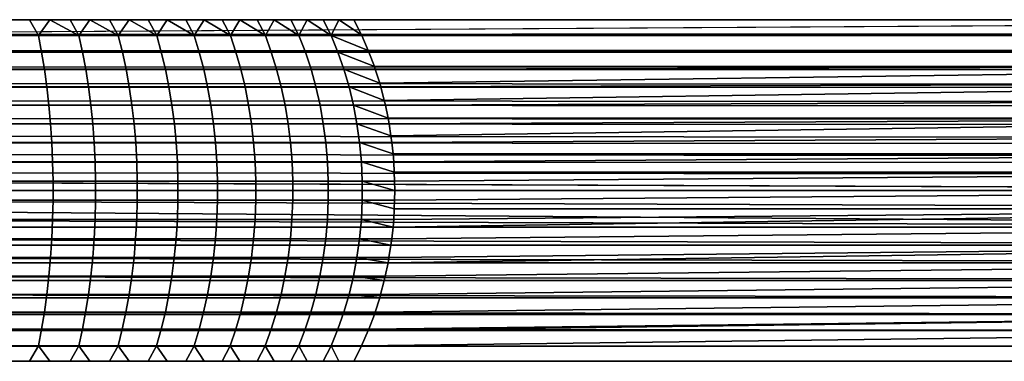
# Model space of a CAD drawing. Header units: metres. Extents: x -365 to 28, y -28 to 28.
# Tile 7 of 256: x -346 to -329, y -3 to 3. Entities that reach past the tile are written whole.
import ezdxf

# ---------------------------------------------------------------- set-up
doc = ezdxf.new("R2010")
doc.units = ezdxf.units.M
doc.layers.add('solid_24_501_103_XXX', color=7, linetype='CONTINUOUS')

msp = doc.modelspace()

# ---------------------------------------------------------------- linework, layer by layer
at = {"layer": 'solid_24_501_103_XXX'}
for points in [[(-354.013336, 2.736568, 232.708115), (-353.962463, 3, 232.885605), (-311.648438, 3, 220.752258)], [(-311.648438, 3, 220.752258), (-60.790066, 2.938924, 148.772873), (-354.013336, 2.736568, 232.708115)], [(-353.962463, 3, 232.885605), (-318.761108, 3, 234.041016), (-318.049866, 3, 233.338776)], [(-353.962463, 3, 232.885605), (-340.032776, 3, 256.068481), (-318.761108, 3, 234.041016)], [(-353.962463, 3, 232.885605), (-318.049866, 3, 233.338776), (-317.305267, 3, 232.670486)], [(-353.962463, 3, 232.885605), (-317.305267, 3, 232.670486), (-316.529694, 3, 232.038452)], [(-353.962463, 3, 232.885605), (-316.529694, 3, 232.038452), (-315.724884, 3, 231.444061)], [(-353.962463, 3, 232.885605), (-315.724884, 3, 231.444061), (-314.89267, 3, 230.888672)], [(-353.962463, 3, 232.885605), (-314.89267, 3, 230.888672), (-314.035004, 3, 230.373581)], [(-353.962463, 3, 232.885605), (-314.035004, 3, 230.373581), (-313.153717, 3, 229.899887)], [(-353.962463, 3, 232.885605), (-313.153717, 3, 229.899887), (-312.250885, 3, 229.468719)], [(-353.962463, 3, 232.885605), (-312.250885, 3, 229.468719), (-311.328552, 3, 229.081055)], [(-353.962463, 3, 232.885605), (-311.328552, 3, 229.081055), (-310.388763, 3, 228.737747)], [(-311.648438, 3, 220.752258), (-353.962463, 3, 232.885605), (-310.388763, 3, 228.737747), (-309.443359, 3, 228.442352)], [(-340.298492, 3, 256.336304), (-340.032776, 3, 256.068481), (-353.962463, 3, 232.885605)], [(-345.729401, 3, 259.642395), (-353.962463, 3, 232.885605), (-346.089417, 3, 259.755463)], [(-345.372711, 3, 259.519745), (-353.962463, 3, 232.885605), (-345.729401, 3, 259.642395)], [(-345.019409, 3, 259.387482), (-353.962463, 3, 232.885605), (-345.372711, 3, 259.519745)], [(-344.669739, 3, 259.245728), (-353.962463, 3, 232.885605), (-345.019409, 3, 259.387482)], [(-344.323914, 3, 259.094574), (-353.962463, 3, 232.885605), (-344.669739, 3, 259.245728)], [(-343.982483, 3, 258.934235), (-353.962463, 3, 232.885605), (-344.323914, 3, 259.094574)], [(-343.645508, 3, 258.764771), (-353.962463, 3, 232.885605), (-343.982483, 3, 258.934235)], [(-343.313049, 3, 258.586212), (-353.962463, 3, 232.885605), (-343.645508, 3, 258.764771)], [(-342.985596, 3, 258.398743), (-353.962463, 3, 232.885605), (-343.313049, 3, 258.586212)], [(-342.6633, 3, 258.202545), (-353.962463, 3, 232.885605), (-342.985596, 3, 258.398743)], [(-342.346497, 3, 257.997803), (-353.962463, 3, 232.885605), (-342.6633, 3, 258.202545)], [(-342.035309, 3, 257.784576), (-353.962463, 3, 232.885605), (-342.346497, 3, 257.997803)], [(-341.729828, 3, 257.562958), (-353.962463, 3, 232.885605), (-342.035309, 3, 257.784576)], [(-341.430511, 3, 257.333221), (-353.962463, 3, 232.885605), (-341.729828, 3, 257.562958)], [(-341.137573, 3, 257.095551), (-353.962463, 3, 232.885605), (-341.430511, 3, 257.333221)], [(-340.851166, 3, 256.850098), (-353.962463, 3, 232.885605), (-341.137573, 3, 257.095551)], [(-340.57132, 3, 256.596893), (-353.962463, 3, 232.885605), (-340.851166, 3, 256.850098)], [(-340.298492, 3, 256.336304), (-353.962463, 3, 232.885605), (-340.57132, 3, 256.596893)], [(-346.29483, 2.722379, 260.016602), (-345.574219, 2.722379, 259.795105), (-345.729401, 3, 259.642395), (-346.089417, 3, 259.755463)], [(-345.574219, 2.722379, 259.795105), (-345.372711, 3, 259.519745), (-345.729401, 3, 259.642395)], [(-345.574219, 2.722379, 259.795105), (-344.866394, 2.722379, 259.535645), (-345.372711, 3, 259.519745)], [(-344.866394, 2.722379, 259.535645), (-345.019409, 3, 259.387482), (-345.372711, 3, 259.519745)], [(-344.866394, 2.722379, 259.535645), (-344.669739, 3, 259.245728), (-345.019409, 3, 259.387482)], [(-344.866394, 2.722379, 259.535645), (-344.17334, 2.722379, 259.238983), (-344.669739, 3, 259.245728)], [(-344.17334, 2.722379, 259.238983), (-344.323914, 3, 259.094574), (-344.669739, 3, 259.245728)], [(-344.17334, 2.722379, 259.238983), (-343.982483, 3, 258.934235), (-344.323914, 3, 259.094574)], [(-344.17334, 2.722379, 259.238983), (-343.49704, 2.722379, 258.905945), (-343.982483, 3, 258.934235)], [(-343.49704, 2.722379, 258.905945), (-343.645508, 3, 258.764771), (-343.982483, 3, 258.934235)], [(-343.49704, 2.722379, 258.905945), (-343.313049, 3, 258.586212), (-343.645508, 3, 258.764771)], [(-343.49704, 2.722379, 258.905945), (-342.839355, 2.722379, 258.537445), (-343.313049, 3, 258.586212)], [(-342.839355, 2.722379, 258.537445), (-342.985596, 3, 258.398743), (-343.313049, 3, 258.586212)], [(-342.839355, 2.722379, 258.537445), (-342.6633, 3, 258.202545), (-342.985596, 3, 258.398743)], [(-342.839355, 2.722379, 258.537445), (-342.202179, 2.722379, 258.134552), (-342.6633, 3, 258.202545)], [(-342.202179, 2.722379, 258.134552), (-342.346497, 3, 257.997803), (-342.6633, 3, 258.202545)], [(-342.202179, 2.722379, 258.134552), (-342.035309, 3, 257.784576), (-342.346497, 3, 257.997803)], [(-342.202179, 2.722379, 258.134552), (-341.58728, 2.722379, 257.698425), (-342.035309, 3, 257.784576)], [(-341.58728, 2.722379, 257.698425), (-341.729828, 3, 257.562958), (-342.035309, 3, 257.784576)], [(-341.58728, 2.722379, 257.698425), (-341.430511, 3, 257.333221), (-341.729828, 3, 257.562958)], [(-341.58728, 2.722379, 257.698425), (-340.996399, 2.722379, 257.230255), (-341.430511, 3, 257.333221)], [(-340.996399, 2.722379, 257.230255), (-341.137573, 3, 257.095551), (-341.430511, 3, 257.333221)], [(-340.996399, 2.722379, 257.230255), (-340.851166, 3, 256.850098), (-341.137573, 3, 257.095551)], [(-340.996399, 2.722379, 257.230255), (-340.431213, 2.722379, 256.731354), (-340.851166, 3, 256.850098)], [(-340.431213, 2.722379, 256.731354), (-340.57132, 3, 256.596893), (-340.851166, 3, 256.850098)], [(-340.431213, 2.722379, 256.731354), (-340.298492, 3, 256.336304), (-340.57132, 3, 256.596893)], [(-340.431213, 2.722379, 256.731354), (-339.893311, 2.722379, 256.203156), (-339.899963, 2.736568, 256.196747), (-340.298492, 3, 256.336304)], [(-340.298492, 3, 256.336304), (-339.899963, 2.736568, 256.196747), (-340.032776, 3, 256.068481)], [(-340.032776, 3, 256.068481), (-339.899963, 2.736568, 256.196747), (-318.628296, 2.736568, 234.169281), (-318.761108, 3, 234.041016)], [(-354.0159, 2.722379, 232.699234), (-354.013336, 2.736568, 232.708115), (-60.790066, 2.938924, 148.772873), (-60.843857, 2.649602, 148.585281)], [(-354.0159, 2.722379, 232.699234), (-60.843857, 2.649602, 148.585281), (-60.891956, 2.347348, 148.417526), (-354.059479, 2.461808, 232.547287)], [(-346.247894, 2.431977, 260.184998), (-345.518433, 2.431977, 259.960754), (-345.574219, 2.722379, 259.795105), (-346.29483, 2.722379, 260.016602)], [(-345.518433, 2.431977, 259.960754), (-344.80191, 2.431977, 259.69812), (-344.866394, 2.722379, 259.535645), (-345.574219, 2.722379, 259.795105)], [(-344.80191, 2.431977, 259.69812), (-344.100311, 2.431977, 259.397797), (-344.17334, 2.722379, 259.238983), (-344.866394, 2.722379, 259.535645)], [(-344.100311, 2.431977, 259.397797), (-343.41568, 2.431977, 259.060638), (-343.49704, 2.722379, 258.905945), (-344.17334, 2.722379, 259.238983)], [(-343.41568, 2.431977, 259.060638), (-342.749878, 2.431977, 258.687622), (-342.839355, 2.722379, 258.537445), (-343.49704, 2.722379, 258.905945)], [(-342.749878, 2.431977, 258.687622), (-342.104858, 2.431977, 258.279785), (-342.202179, 2.722379, 258.134552), (-342.839355, 2.722379, 258.537445)], [(-342.104858, 2.431977, 258.279785), (-341.482391, 2.431977, 257.838257), (-341.58728, 2.722379, 257.698425), (-342.202179, 2.722379, 258.134552)], [(-341.482391, 2.431977, 257.838257), (-340.884216, 2.431977, 257.364319), (-340.996399, 2.722379, 257.230255), (-341.58728, 2.722379, 257.698425)], [(-340.884216, 2.431977, 257.364319), (-340.312073, 2.431977, 256.859283), (-340.431213, 2.722379, 256.731354), (-340.996399, 2.722379, 257.230255)], [(-340.312073, 2.431977, 256.859283), (-339.767548, 2.431977, 256.324615), (-339.779602, 2.461808, 256.312958), (-340.431213, 2.722379, 256.731354)], [(-340.431213, 2.722379, 256.731354), (-339.779602, 2.461808, 256.312958), (-339.893311, 2.722379, 256.203156)], [(-339.899963, 2.736568, 256.196747), (-339.893311, 2.722379, 256.203156), (-318.628296, 2.736568, 234.169281)], [(-339.893311, 2.722379, 256.203156), (-339.779602, 2.461808, 256.312958), (-318.507935, 2.461808, 234.285507), (-318.628296, 2.736568, 234.169281)], [(-354.064087, 2.431977, 232.531189), (-60.891956, 2.347348, 148.417526), (-60.934124, 2.033682, 148.270477), (-354.100616, 2.176857, 232.403763)], [(-354.059479, 2.461808, 232.547287), (-60.891956, 2.347348, 148.417526), (-354.064087, 2.431977, 232.531189)], [(-346.20639, 2.130397, 260.334045), (-345.469055, 2.130397, 260.107422), (-345.518433, 2.431977, 259.960754), (-346.247894, 2.431977, 260.184998)], [(-345.469055, 2.130397, 260.107422), (-344.744812, 2.130397, 259.841949), (-344.80191, 2.431977, 259.69812), (-345.518433, 2.431977, 259.960754)], [(-344.744812, 2.130397, 259.841949), (-344.035675, 2.130397, 259.538391), (-344.100311, 2.431977, 259.397797), (-344.80191, 2.431977, 259.69812)], [(-344.035675, 2.130397, 259.538391), (-343.343658, 2.130397, 259.197601), (-343.41568, 2.431977, 259.060638), (-344.100311, 2.431977, 259.397797)], [(-343.343658, 2.130397, 259.197601), (-342.670715, 2.130397, 258.820557), (-342.749878, 2.431977, 258.687622), (-343.41568, 2.431977, 259.060638)], [(-342.670715, 2.130397, 258.820557), (-342.018707, 2.130397, 258.408325), (-342.104858, 2.431977, 258.279785), (-342.749878, 2.431977, 258.687622)], [(-342.018707, 2.130397, 258.408325), (-341.389557, 2.130397, 257.962067), (-341.482391, 2.431977, 257.838257), (-342.104858, 2.431977, 258.279785)], [(-341.389557, 2.130397, 257.962067), (-340.784943, 2.130397, 257.483002), (-340.884216, 2.431977, 257.364319), (-341.482391, 2.431977, 257.838257)], [(-340.784943, 2.130397, 257.483002), (-340.206635, 2.130397, 256.972534), (-340.312073, 2.431977, 256.859283), (-340.884216, 2.431977, 257.364319)], [(-340.206635, 2.130397, 256.972534), (-339.65625, 2.130397, 256.432098), (-339.672211, 2.176857, 256.416687), (-340.312073, 2.431977, 256.859283)], [(-340.312073, 2.431977, 256.859283), (-339.672211, 2.176857, 256.416687), (-339.767548, 2.431977, 256.324615)], [(-339.779602, 2.461808, 256.312958), (-339.767548, 2.431977, 256.324615), (-318.507935, 2.461808, 234.285507)], [(-339.767548, 2.431977, 256.324615), (-339.672211, 2.176857, 256.416687), (-318.400513, 2.176857, 234.389221), (-318.507935, 2.461808, 234.285507)], [(-354.10672, 2.130397, 232.382446), (-60.934124, 2.033682, 148.270477), (-60.970158, 1.710107, 148.144806), (-354.136627, 1.882895, 232.278152)], [(-354.100616, 2.176857, 232.403763), (-60.934124, 2.033682, 148.270477), (-354.10672, 2.130397, 232.382446)], [(-346.170441, 1.819027, 260.463104), (-345.426331, 1.819027, 260.234344), (-345.469055, 2.130397, 260.107422), (-346.20639, 2.130397, 260.334045)], [(-345.426331, 1.819027, 260.234344), (-344.695374, 1.819027, 259.966431), (-344.744812, 2.130397, 259.841949), (-345.469055, 2.130397, 260.107422)], [(-344.695374, 1.819027, 259.966431), (-343.979706, 1.819027, 259.660065), (-344.035675, 2.130397, 259.538391), (-344.744812, 2.130397, 259.841949)], [(-343.979706, 1.819027, 259.660065), (-343.281311, 1.819027, 259.316162), (-343.343658, 2.130397, 259.197601), (-344.035675, 2.130397, 259.538391)], [(-343.281311, 1.819027, 259.316162), (-342.602142, 1.819027, 258.935638), (-342.670715, 2.130397, 258.820557), (-343.343658, 2.130397, 259.197601)], [(-342.602142, 1.819027, 258.935638), (-341.944153, 1.819027, 258.519592), (-342.018707, 2.130397, 258.408325), (-342.670715, 2.130397, 258.820557)], [(-341.944153, 1.819027, 258.519592), (-341.309174, 1.819027, 258.069214), (-341.389557, 2.130397, 257.962067), (-342.018707, 2.130397, 258.408325)], [(-341.309174, 1.819027, 258.069214), (-340.699005, 1.819027, 257.585754), (-340.784943, 2.130397, 257.483002), (-341.389557, 2.130397, 257.962067)], [(-340.699005, 1.819027, 257.585754), (-340.115356, 1.819027, 257.070587), (-340.206635, 2.130397, 256.972534), (-340.784943, 2.130397, 257.483002)], [(-340.115356, 1.819027, 257.070587), (-339.559906, 1.819027, 256.525146), (-339.578217, 1.882895, 256.507446), (-340.206635, 2.130397, 256.972534)], [(-340.206635, 2.130397, 256.972534), (-339.578217, 1.882895, 256.507446), (-339.65625, 2.130397, 256.432098)], [(-339.672211, 2.176857, 256.416687), (-339.65625, 2.130397, 256.432098), (-318.400513, 2.176857, 234.389221)], [(-339.65625, 2.130397, 256.432098), (-339.578217, 1.882895, 256.507446), (-318.400513, 2.176857, 234.389221)], [(-339.559906, 1.819027, 256.525146), (-318.306519, 1.882895, 234.479996), (-318.400513, 2.176857, 234.389221), (-339.578217, 1.882895, 256.507446)], [(-354.143646, 1.819027, 232.253693), (-60.970158, 1.710107, 148.144806), (-60.999886, 1.378177, 148.041138), (-354.167358, 1.581139, 232.17099)], [(-354.136627, 1.882895, 232.278152), (-60.970158, 1.710107, 148.144806), (-354.143646, 1.819027, 232.253693)], [(-346.140259, 1.499297, 260.571503), (-345.390411, 1.499297, 260.341003), (-345.426331, 1.819027, 260.234344), (-346.170441, 1.819027, 260.463104)], [(-345.390411, 1.499297, 260.341003), (-344.65387, 1.499297, 260.071045), (-344.695374, 1.819027, 259.966431), (-345.426331, 1.819027, 260.234344)], [(-344.65387, 1.499297, 260.071045), (-343.932678, 1.499297, 259.762329), (-343.979706, 1.819027, 259.660065), (-344.695374, 1.819027, 259.966431)], [(-343.932678, 1.499297, 259.762329), (-343.228912, 1.499297, 259.415771), (-343.281311, 1.819027, 259.316162), (-343.979706, 1.819027, 259.660065)], [(-343.228912, 1.499297, 259.415771), (-342.544556, 1.499297, 259.032318), (-342.602142, 1.819027, 258.935638), (-343.281311, 1.819027, 259.316162)], [(-342.544556, 1.499297, 259.032318), (-341.8815, 1.499297, 258.613098), (-341.944153, 1.819027, 258.519592), (-342.602142, 1.819027, 258.935638)], [(-341.8815, 1.499297, 258.613098), (-341.241638, 1.499297, 258.159241), (-341.309174, 1.819027, 258.069214), (-341.944153, 1.819027, 258.519592)], [(-341.241638, 1.499297, 258.159241), (-340.626801, 1.499297, 257.672089), (-340.699005, 1.819027, 257.585754), (-341.309174, 1.819027, 258.069214)], [(-340.626801, 1.499297, 257.672089), (-340.038666, 1.499297, 257.152954), (-340.115356, 1.819027, 257.070587), (-340.699005, 1.819027, 257.585754)], [(-340.038666, 1.499297, 257.152954), (-339.478943, 1.499297, 256.603302), (-339.498016, 1.581139, 256.5849), (-340.115356, 1.819027, 257.070587)], [(-340.115356, 1.819027, 257.070587), (-339.498016, 1.581139, 256.5849), (-339.559906, 1.819027, 256.525146)], [(-339.559906, 1.819027, 256.525146), (-339.498016, 1.581139, 256.5849), (-318.306519, 1.882895, 234.479996)], [(-339.478943, 1.499297, 256.603302), (-318.226318, 1.581139, 234.557434), (-318.306519, 1.882895, 234.479996), (-339.498016, 1.581139, 256.5849)], [(-354.167358, 1.581139, 232.17099), (-60.999886, 1.378177, 148.041138), (-354.174683, 1.499297, 232.145508)], [(-339.478943, 1.499297, 256.603302), (-339.431915, 1.272838, 256.648712), (-318.160248, 1.272838, 234.621246), (-318.226318, 1.581139, 234.557434)], [(-354.174683, 1.499297, 232.145508), (-60.999886, 1.378177, 148.041138), (-61.023159, 1.039558, 147.959976), (-354.192688, 1.272838, 232.082687)], [(-346.115936, 1.172677, 260.658813), (-345.361481, 1.172677, 260.42691), (-345.390411, 1.499297, 260.341003), (-346.140259, 1.499297, 260.571503)], [(-345.361481, 1.172677, 260.42691), (-344.620422, 1.172677, 260.155243), (-344.65387, 1.499297, 260.071045), (-345.390411, 1.499297, 260.341003)], [(-344.620422, 1.172677, 260.155243), (-343.894836, 1.172677, 259.844666), (-343.932678, 1.499297, 259.762329), (-344.65387, 1.499297, 260.071045)], [(-343.894836, 1.172677, 259.844666), (-343.186737, 1.172677, 259.495972), (-343.228912, 1.499297, 259.415771), (-343.932678, 1.499297, 259.762329)], [(-343.186737, 1.172677, 259.495972), (-342.498169, 1.172677, 259.110168), (-342.544556, 1.499297, 259.032318), (-343.228912, 1.499297, 259.415771)], [(-342.498169, 1.172677, 259.110168), (-341.831055, 1.172677, 258.688385), (-341.8815, 1.499297, 258.613098), (-342.544556, 1.499297, 259.032318)], [(-341.831055, 1.172677, 258.688385), (-341.187286, 1.172677, 258.23175), (-341.241638, 1.499297, 258.159241), (-341.8815, 1.499297, 258.613098)], [(-341.187286, 1.172677, 258.23175), (-340.568665, 1.172677, 257.741577), (-340.626801, 1.499297, 257.672089), (-341.241638, 1.499297, 258.159241)], [(-340.568665, 1.172677, 257.741577), (-339.976929, 1.172677, 257.219269), (-340.038666, 1.499297, 257.152954), (-340.626801, 1.499297, 257.672089)], [(-339.976929, 1.172677, 257.219269), (-339.413757, 1.172677, 256.66626), (-339.431915, 1.272838, 256.648712), (-340.038666, 1.499297, 257.152954)], [(-340.038666, 1.499297, 257.152954), (-339.431915, 1.272838, 256.648712), (-339.478943, 1.499297, 256.603302)], [(-354.192688, 1.272838, 232.082687), (-61.023159, 1.039558, 147.959976), (-354.199646, 1.172677, 232.058395)], [(-339.431915, 1.272838, 256.648712), (-339.413757, 1.172677, 256.66626), (-318.160248, 1.272838, 234.621246)], [(-339.413757, 1.172677, 256.66626), (-339.380249, 0.959267, 256.698608), (-318.160248, 1.272838, 234.621246)], [(-339.364624, 0.840668, 256.713684), (-318.108582, 0.959267, 234.671158), (-318.160248, 1.272838, 234.621246), (-339.380249, 0.959267, 256.698608)], [(-354.199646, 1.172677, 232.058395), (-61.023159, 1.039558, 147.959976), (-61.039864, 0.695874, 147.901718), (-354.212494, 0.959267, 232.013626)], [(-346.097595, 0.840668, 260.724579), (-345.339691, 0.840668, 260.491608), (-345.361481, 1.172677, 260.42691), (-346.115936, 1.172677, 260.658813)], [(-345.339691, 0.840668, 260.491608), (-344.595215, 0.840668, 260.218719), (-344.620422, 1.172677, 260.155243), (-345.361481, 1.172677, 260.42691)], [(-344.595215, 0.840668, 260.218719), (-343.866302, 0.840668, 259.906708), (-343.894836, 1.172677, 259.844666), (-344.620422, 1.172677, 260.155243)], [(-343.866302, 0.840668, 259.906708), (-343.154968, 0.840668, 259.556396), (-343.186737, 1.172677, 259.495972), (-343.894836, 1.172677, 259.844666)], [(-343.154968, 0.840668, 259.556396), (-342.463226, 0.840668, 259.168854), (-342.498169, 1.172677, 259.110168), (-343.186737, 1.172677, 259.495972)], [(-342.463226, 0.840668, 259.168854), (-341.79306, 0.840668, 258.745117), (-341.831055, 1.172677, 258.688385), (-342.498169, 1.172677, 259.110168)], [(-341.79306, 0.840668, 258.745117), (-341.146301, 0.840668, 258.286377), (-341.187286, 1.172677, 258.23175), (-341.831055, 1.172677, 258.688385)], [(-341.146301, 0.840668, 258.286377), (-340.524841, 0.840668, 257.793945), (-340.568665, 1.172677, 257.741577), (-341.187286, 1.172677, 258.23175)], [(-340.524841, 0.840668, 257.793945), (-339.930389, 0.840668, 257.269226), (-339.976929, 1.172677, 257.219269), (-340.568665, 1.172677, 257.741577)], [(-339.930389, 0.840668, 257.269226), (-339.364624, 0.840668, 256.713684), (-339.380249, 0.959267, 256.698608), (-339.976929, 1.172677, 257.219269)], [(-339.976929, 1.172677, 257.219269), (-339.380249, 0.959267, 256.698608), (-339.413757, 1.172677, 256.66626)], [(-354.212494, 0.959267, 232.013626), (-61.039864, 0.695874, 147.901718), (-354.218475, 0.840668, 231.992767)], [(-339.364624, 0.840668, 256.713684), (-339.34317, 0.641726, 256.734406), (-318.071503, 0.641726, 234.706955), (-318.108582, 0.959267, 234.671158)], [(-354.218475, 0.840668, 231.992767), (-61.039864, 0.695874, 147.901718), (-61.049919, 0.348773, 147.866653), (-354.226685, 0.641726, 231.964096)], [(-346.085358, 0.504795, 260.768555), (-345.325134, 0.504795, 260.534851), (-345.339691, 0.840668, 260.491608), (-346.097595, 0.840668, 260.724579)], [(-345.325134, 0.504795, 260.534851), (-344.5784, 0.504795, 260.261139), (-344.595215, 0.840668, 260.218719), (-345.339691, 0.840668, 260.491608)], [(-344.5784, 0.504795, 260.261139), (-343.847229, 0.504795, 259.948151), (-343.866302, 0.840668, 259.906708), (-344.595215, 0.840668, 260.218719)], [(-343.847229, 0.504795, 259.948151), (-343.133728, 0.504795, 259.596802), (-343.154968, 0.840668, 259.556396), (-343.866302, 0.840668, 259.906708)], [(-343.133728, 0.504795, 259.596802), (-342.43988, 0.504795, 259.208038), (-342.463226, 0.840668, 259.168854), (-343.154968, 0.840668, 259.556396)], [(-342.43988, 0.504795, 259.208038), (-341.767639, 0.504795, 258.78302), (-341.79306, 0.840668, 258.745117), (-342.463226, 0.840668, 259.168854)], [(-341.767639, 0.504795, 258.78302), (-341.118927, 0.504795, 258.322876), (-341.146301, 0.840668, 258.286377), (-341.79306, 0.840668, 258.745117)], [(-341.118927, 0.504795, 258.322876), (-340.495544, 0.504795, 257.828949), (-340.524841, 0.840668, 257.793945), (-341.146301, 0.840668, 258.286377)], [(-340.495544, 0.504795, 257.828949), (-339.899292, 0.504795, 257.302643), (-339.930389, 0.840668, 257.269226), (-340.524841, 0.840668, 257.793945)], [(-339.899292, 0.504795, 257.302643), (-339.331818, 0.504795, 256.745392), (-339.34317, 0.641726, 256.734406), (-339.930389, 0.840668, 257.269226)], [(-339.930389, 0.840668, 257.269226), (-339.34317, 0.641726, 256.734406), (-339.364624, 0.840668, 256.713684)], [(-354.226685, 0.641726, 231.964096), (-61.049919, 0.348773, 147.866653), (-354.231049, 0.504795, 231.948898)], [(-339.34317, 0.641726, 256.734406), (-339.331818, 0.504795, 256.745392), (-318.071503, 0.641726, 234.706955)], [(-339.331818, 0.504795, 256.745392), (-339.320892, 0.321529, 256.755951), (-318.049194, 0.321529, 234.728485), (-318.071503, 0.641726, 234.706955)], [(-354.231049, 0.504795, 231.948898), (-61.049919, 0.348773, 147.866653), (-61.053276, 0, 147.85495), (-354.235229, 0.321529, 231.934296)], [(-346.079254, 0.166602, 260.790466), (-345.317871, 0.166602, 260.556427), (-345.325134, 0.504795, 260.534851), (-346.085358, 0.504795, 260.768555)], [(-345.317871, 0.166602, 260.556427), (-344.569977, 0.166602, 260.282288), (-344.5784, 0.504795, 260.261139), (-345.325134, 0.504795, 260.534851)], [(-344.569977, 0.166602, 260.282288), (-343.837708, 0.166602, 259.968842), (-343.847229, 0.504795, 259.948151), (-344.5784, 0.504795, 260.261139)], [(-343.837708, 0.166602, 259.968842), (-343.123138, 0.166602, 259.616943), (-343.133728, 0.504795, 259.596802), (-343.847229, 0.504795, 259.948151)], [(-343.123138, 0.166602, 259.616943), (-342.428223, 0.166602, 259.2276), (-342.43988, 0.504795, 259.208038), (-343.133728, 0.504795, 259.596802)], [(-342.428223, 0.166602, 259.2276), (-341.754974, 0.166602, 258.801941), (-341.767639, 0.504795, 258.78302), (-342.43988, 0.504795, 259.208038)], [(-341.754974, 0.166602, 258.801941), (-341.105255, 0.166602, 258.341095), (-341.118927, 0.504795, 258.322876), (-341.767639, 0.504795, 258.78302)], [(-341.105255, 0.166602, 258.341095), (-340.480957, 0.166602, 257.846436), (-340.495544, 0.504795, 257.828949), (-341.118927, 0.504795, 258.322876)], [(-340.480957, 0.166602, 257.846436), (-339.883789, 0.166602, 257.319305), (-339.899292, 0.504795, 257.302643), (-340.495544, 0.504795, 257.828949)], [(-339.883789, 0.166602, 257.319305), (-339.31543, 0.166602, 256.7612), (-339.320892, 0.321529, 256.755951), (-339.899292, 0.504795, 257.302643)], [(-339.899292, 0.504795, 257.302643), (-339.320892, 0.321529, 256.755951), (-339.331818, 0.504795, 256.745392)], [(-311.924072, 0, 219.791), (-354.237335, 0.166602, 231.927017), (-354.235229, 0.321529, 231.934296), (-61.053276, 0, 147.85495)], [(-339.320892, 0.321529, 256.755951), (-339.31543, 0.166602, 256.7612), (-318.049194, 0.321529, 234.728485)], [(-339.31543, 0.166602, 256.7612), (-339.313446, 0, 256.763153), (-318.041748, 0, 234.735672), (-318.049194, 0.321529, 234.728485)], [(-311.924072, 0, 219.791), (-354.238098, 0, 231.924347), (-354.237335, 0.166602, 231.927017)], [(-311.924072, 0, 219.791), (-311.921234, -0.321529, 219.800949), (-354.237274, -0.172356, 231.9272), (-354.238098, 0, 231.924347)], [(-346.079315, -0.172356, 260.790283), (-345.317932, -0.172356, 260.556244), (-345.317871, 0.166602, 260.556427), (-346.079254, 0.166602, 260.790466)], [(-345.317932, -0.172356, 260.556244), (-344.570068, -0.172356, 260.282104), (-344.569977, 0.166602, 260.282288), (-345.317871, 0.166602, 260.556427)], [(-344.570068, -0.172356, 260.282104), (-343.837799, -0.172356, 259.968658), (-343.837708, 0.166602, 259.968842), (-344.569977, 0.166602, 260.282288)], [(-343.837799, -0.172356, 259.968658), (-343.12323, -0.172356, 259.616791), (-343.123138, 0.166602, 259.616943), (-343.837708, 0.166602, 259.968842)], [(-343.12323, -0.172356, 259.616791), (-342.428314, -0.172356, 259.227448), (-342.428223, 0.166602, 259.2276), (-343.123138, 0.166602, 259.616943)], [(-342.428314, -0.172356, 259.227448), (-341.755066, -0.172356, 258.801758), (-341.754974, 0.166602, 258.801941), (-342.428223, 0.166602, 259.2276)], [(-341.755066, -0.172356, 258.801758), (-341.105377, -0.172356, 258.340942), (-341.105255, 0.166602, 258.341095), (-341.754974, 0.166602, 258.801941)], [(-341.105377, -0.172356, 258.340942), (-340.481079, -0.172356, 257.846283), (-340.480957, 0.166602, 257.846436), (-341.105255, 0.166602, 258.341095)], [(-340.481079, -0.172356, 257.846283), (-339.883911, -0.172356, 257.319153), (-339.883789, 0.166602, 257.319305), (-340.480957, 0.166602, 257.846436)], [(-339.883911, -0.172356, 257.319153), (-339.315582, -0.172356, 256.761078), (-339.313446, 0, 256.763153), (-339.883789, 0.166602, 257.319305)], [(-339.883789, 0.166602, 257.319305), (-339.313446, 0, 256.763153), (-339.31543, 0.166602, 256.7612)], [(-339.315582, -0.172356, 256.761078), (-339.320892, -0.321529, 256.755951), (-318.049194, -0.321529, 234.728485), (-318.041748, 0, 234.735672)], [(-339.313446, 0, 256.763153), (-339.315582, -0.172356, 256.761078), (-318.041748, 0, 234.735672)], [(-311.912689, -0.641726, 219.83075), (-354.235229, -0.321529, 231.934296), (-354.237274, -0.172356, 231.9272), (-311.921234, -0.321529, 219.800949)], [(-346.08551, -0.510523, 260.767975), (-345.325317, -0.510523, 260.534302), (-345.317932, -0.172356, 260.556244), (-346.079315, -0.172356, 260.790283)], [(-345.325317, -0.510523, 260.534302), (-344.578613, -0.510523, 260.26059), (-344.570068, -0.172356, 260.282104), (-345.317932, -0.172356, 260.556244)], [(-344.578613, -0.510523, 260.26059), (-343.847473, -0.510523, 259.947632), (-343.837799, -0.172356, 259.968658), (-344.570068, -0.172356, 260.282104)], [(-343.847473, -0.510523, 259.947632), (-343.134003, -0.510523, 259.596283), (-343.12323, -0.172356, 259.616791), (-343.837799, -0.172356, 259.968658)], [(-343.134003, -0.510523, 259.596283), (-342.440186, -0.510523, 259.20755), (-342.428314, -0.172356, 259.227448), (-343.12323, -0.172356, 259.616791)], [(-342.440186, -0.510523, 259.20755), (-341.767975, -0.510523, 258.782532), (-341.755066, -0.172356, 258.801758), (-342.428314, -0.172356, 259.227448)], [(-341.767975, -0.510523, 258.782532), (-341.119293, -0.510523, 258.322418), (-341.105377, -0.172356, 258.340942), (-341.755066, -0.172356, 258.801758)], [(-341.119293, -0.510523, 258.322418), (-340.495941, -0.510523, 257.828522), (-340.481079, -0.172356, 257.846283), (-341.105377, -0.172356, 258.340942)], [(-340.495941, -0.510523, 257.828522), (-339.899689, -0.510523, 257.302216), (-339.883911, -0.172356, 257.319153), (-340.481079, -0.172356, 257.846283)], [(-339.899689, -0.510523, 257.302216), (-339.332245, -0.510523, 256.744995), (-339.320892, -0.321529, 256.755951), (-339.883911, -0.172356, 257.319153)], [(-339.883911, -0.172356, 257.319153), (-339.320892, -0.321529, 256.755951), (-339.315582, -0.172356, 256.761078)], [(-311.912689, -0.641726, 219.83075), (-354.230896, -0.510523, 231.949463), (-354.235229, -0.321529, 231.934296)], [(-339.365326, -0.846343, 256.713013), (-318.071503, -0.641726, 234.706955), (-318.049194, -0.321529, 234.728485), (-339.34317, -0.641726, 256.734406)], [(-339.332245, -0.510523, 256.744995), (-339.34317, -0.641726, 256.734406), (-318.049194, -0.321529, 234.728485)], [(-339.320892, -0.321529, 256.755951), (-339.332245, -0.510523, 256.744995), (-318.049194, -0.321529, 234.728485)], [(-311.912689, -0.641726, 219.83075), (-354.226685, -0.641726, 231.964096), (-354.230896, -0.510523, 231.949463)], [(-345.325317, -0.510523, 260.534302), (-346.08551, -0.510523, 260.767975), (-346.09787, -0.846343, 260.723633), (-345.339996, -0.846343, 260.490692)], [(-344.578613, -0.510523, 260.26059), (-345.325317, -0.510523, 260.534302), (-345.339996, -0.846343, 260.490692), (-344.595581, -0.846343, 260.217834)], [(-343.847473, -0.510523, 259.947632), (-344.578613, -0.510523, 260.26059), (-344.595581, -0.846343, 260.217834), (-343.866699, -0.846343, 259.905823)], [(-343.134003, -0.510523, 259.596283), (-343.847473, -0.510523, 259.947632), (-343.866699, -0.846343, 259.905823), (-343.155426, -0.846343, 259.555542)], [(-342.440186, -0.510523, 259.20755), (-343.134003, -0.510523, 259.596283), (-343.155426, -0.846343, 259.555542), (-342.463715, -0.846343, 259.167999)], [(-341.767975, -0.510523, 258.782532), (-342.440186, -0.510523, 259.20755), (-342.463715, -0.846343, 259.167999), (-341.793579, -0.846343, 258.744293)], [(-341.119293, -0.510523, 258.322418), (-341.767975, -0.510523, 258.782532), (-341.793579, -0.846343, 258.744293), (-341.146881, -0.846343, 258.285583)], [(-340.495941, -0.510523, 257.828522), (-341.119293, -0.510523, 258.322418), (-341.146881, -0.846343, 258.285583), (-340.525452, -0.846343, 257.793213)], [(-339.899689, -0.510523, 257.302216), (-340.495941, -0.510523, 257.828522), (-340.525452, -0.846343, 257.793213), (-339.931061, -0.846343, 257.268524)], [(-339.931061, -0.846343, 257.268524), (-339.365326, -0.846343, 256.713013), (-339.34317, -0.641726, 256.734406), (-339.899689, -0.510523, 257.302216)], [(-339.899689, -0.510523, 257.302216), (-339.34317, -0.641726, 256.734406), (-339.332245, -0.510523, 256.744995)], [(-311.912689, -0.641726, 219.83075), (-311.898468, -0.959267, 219.88028), (-354.218201, -0.846343, 231.993698), (-354.226685, -0.641726, 231.964096)], [(-339.365326, -0.846343, 256.713013), (-339.380249, -0.959267, 256.698608), (-318.108582, -0.959267, 234.671158), (-318.071503, -0.641726, 234.706955)], [(-311.898468, -0.959267, 219.88028), (-354.212494, -0.959267, 232.013626), (-354.218201, -0.846343, 231.993698)], [(-345.339996, -0.846343, 260.490692), (-346.09787, -0.846343, 260.723633), (-346.116302, -1.178274, 260.657501), (-345.361908, -1.178274, 260.425598)], [(-344.595581, -0.846343, 260.217834), (-345.339996, -0.846343, 260.490692), (-345.361908, -1.178274, 260.425598), (-344.620911, -1.178274, 260.153992)], [(-343.866699, -0.846343, 259.905823), (-344.595581, -0.846343, 260.217834), (-344.620911, -1.178274, 260.153992), (-343.895386, -1.178274, 259.843414)], [(-343.155426, -0.846343, 259.555542), (-343.866699, -0.846343, 259.905823), (-343.895386, -1.178274, 259.843414), (-343.187378, -1.178274, 259.494781)], [(-342.463715, -0.846343, 259.167999), (-343.155426, -0.846343, 259.555542), (-343.187378, -1.178274, 259.494781), (-342.498871, -1.178274, 259.109009)], [(-341.793579, -0.846343, 258.744293), (-342.463715, -0.846343, 259.167999), (-342.498871, -1.178274, 259.109009), (-341.831818, -1.178274, 258.687256)], [(-341.146881, -0.846343, 258.285583), (-341.793579, -0.846343, 258.744293), (-341.831818, -1.178274, 258.687256), (-341.18808, -1.178274, 258.230652)], [(-340.525452, -0.846343, 257.793213), (-341.146881, -0.846343, 258.285583), (-341.18808, -1.178274, 258.230652), (-340.569519, -1.178274, 257.74054)], [(-339.931061, -0.846343, 257.268524), (-340.525452, -0.846343, 257.793213), (-340.569519, -1.178274, 257.74054), (-339.977844, -1.178274, 257.218262)], [(-339.977844, -1.178274, 257.218262), (-339.414734, -1.178274, 256.665314), (-339.380249, -0.959267, 256.698608), (-339.931061, -0.846343, 257.268524)], [(-339.931061, -0.846343, 257.268524), (-339.380249, -0.959267, 256.698608), (-339.365326, -0.846343, 256.713013)], [(-311.898468, -0.959267, 219.88028), (-311.878693, -1.272838, 219.949341), (-354.19928, -1.178274, 232.059708), (-354.212494, -0.959267, 232.013626)], [(-339.480194, -1.504789, 256.602112), (-318.160248, -1.272838, 234.621246), (-318.108582, -0.959267, 234.671158), (-339.431915, -1.272838, 256.648712)], [(-339.414734, -1.178274, 256.665314), (-339.431915, -1.272838, 256.648712), (-318.108582, -0.959267, 234.671158)], [(-339.380249, -0.959267, 256.698608), (-339.414734, -1.178274, 256.665314), (-318.108582, -0.959267, 234.671158)], [(-311.878693, -1.272838, 219.949341), (-354.192688, -1.272838, 232.082687), (-354.19928, -1.178274, 232.059708)], [(-345.361908, -1.178274, 260.425598), (-346.116302, -1.178274, 260.657501), (-346.140717, -1.504789, 260.569855), (-345.390961, -1.504789, 260.339386)], [(-344.620911, -1.178274, 260.153992), (-345.361908, -1.178274, 260.425598), (-345.390961, -1.504789, 260.339386), (-344.65451, -1.504789, 260.069427)], [(-343.895386, -1.178274, 259.843414), (-344.620911, -1.178274, 260.153992), (-344.65451, -1.504789, 260.069427), (-343.933411, -1.504789, 259.760742)], [(-343.187378, -1.178274, 259.494781), (-343.895386, -1.178274, 259.843414), (-343.933411, -1.504789, 259.760742), (-343.229736, -1.504789, 259.414246)], [(-342.498871, -1.178274, 259.109009), (-343.187378, -1.178274, 259.494781), (-343.229736, -1.504789, 259.414246), (-342.545441, -1.504789, 259.030853)], [(-341.831818, -1.178274, 258.687256), (-342.498871, -1.178274, 259.109009), (-342.545441, -1.504789, 259.030853), (-341.882477, -1.504789, 258.611664)], [(-341.18808, -1.178274, 258.230652), (-341.831818, -1.178274, 258.687256), (-341.882477, -1.504789, 258.611664), (-341.242676, -1.504789, 258.157867)], [(-340.569519, -1.178274, 257.74054), (-341.18808, -1.178274, 258.230652), (-341.242676, -1.504789, 258.157867), (-340.627899, -1.504789, 257.670746)], [(-339.977844, -1.178274, 257.218262), (-340.569519, -1.178274, 257.74054), (-340.627899, -1.504789, 257.670746), (-340.039856, -1.504789, 257.151672)], [(-340.039856, -1.504789, 257.151672), (-339.480194, -1.504789, 256.602112), (-339.431915, -1.272838, 256.648712), (-339.977844, -1.178274, 257.218262)], [(-339.977844, -1.178274, 257.218262), (-339.431915, -1.272838, 256.648712), (-339.414734, -1.178274, 256.665314)], [(-311.878693, -1.272838, 219.949341), (-311.853363, -1.581139, 220.037643), (-354.174194, -1.504789, 232.147171), (-354.192688, -1.272838, 232.082687)], [(-339.480194, -1.504789, 256.602112), (-339.498016, -1.581139, 256.5849), (-318.226318, -1.581139, 234.557434), (-318.160248, -1.272838, 234.621246)], [(-311.853363, -1.581139, 220.037643), (-354.167358, -1.581139, 232.17099), (-354.174194, -1.504789, 232.147171)], [(-345.390961, -1.504789, 260.339386), (-346.140717, -1.504789, 260.569855), (-346.171021, -1.824389, 260.46106), (-345.427002, -1.824389, 260.232361)], [(-344.65451, -1.504789, 260.069427), (-345.390961, -1.504789, 260.339386), (-345.427002, -1.824389, 260.232361), (-344.696167, -1.824389, 259.964478)], [(-343.933411, -1.504789, 259.760742), (-344.65451, -1.504789, 260.069427), (-344.696167, -1.824389, 259.964478), (-343.980591, -1.824389, 259.658173)], [(-343.229736, -1.504789, 259.414246), (-343.933411, -1.504789, 259.760742), (-343.980591, -1.824389, 259.658173), (-343.282288, -1.824389, 259.314301)], [(-342.545441, -1.504789, 259.030853), (-343.229736, -1.504789, 259.414246), (-343.282288, -1.824389, 259.314301), (-342.60321, -1.824389, 258.933838)], [(-341.882477, -1.504789, 258.611664), (-342.545441, -1.504789, 259.030853), (-342.60321, -1.824389, 258.933838), (-341.945312, -1.824389, 258.517853)], [(-341.242676, -1.504789, 258.157867), (-341.882477, -1.504789, 258.611664), (-341.945312, -1.824389, 258.517853), (-341.310425, -1.824389, 258.067535)], [(-340.627899, -1.504789, 257.670746), (-341.242676, -1.504789, 258.157867), (-341.310425, -1.824389, 258.067535), (-340.700348, -1.824389, 257.584137)], [(-340.039856, -1.504789, 257.151672), (-340.627899, -1.504789, 257.670746), (-340.700348, -1.824389, 257.584137), (-340.116791, -1.824389, 257.069031)], [(-340.116791, -1.824389, 257.069031), (-339.561401, -1.824389, 256.523682), (-339.498016, -1.581139, 256.5849), (-340.039856, -1.504789, 257.151672)], [(-340.039856, -1.504789, 257.151672), (-339.498016, -1.581139, 256.5849), (-339.480194, -1.504789, 256.602112)], [(-311.853363, -1.581139, 220.037643), (-311.822632, -1.882895, 220.144821), (-354.143066, -1.824389, 232.255707), (-354.167358, -1.581139, 232.17099)], [(-339.561401, -1.824389, 256.523682), (-339.578217, -1.882895, 256.507446), (-318.306519, -1.882895, 234.479996), (-318.226318, -1.581139, 234.557434)], [(-339.498016, -1.581139, 256.5849), (-339.561401, -1.824389, 256.523682), (-318.226318, -1.581139, 234.557434)], [(-311.822632, -1.882895, 220.144821), (-354.136627, -1.882895, 232.278152), (-354.143066, -1.824389, 232.255707)], [(-311.822632, -1.882895, 220.144821), (-311.786621, -2.176857, 220.270416), (-354.106049, -2.135605, 232.384811), (-354.136627, -1.882895, 232.278152)], [(-345.427002, -1.824389, 260.232361), (-346.171021, -1.824389, 260.46106), (-346.207031, -2.135605, 260.331696), (-345.469849, -2.135605, 260.105072)], [(-344.696167, -1.824389, 259.964478), (-345.427002, -1.824389, 260.232361), (-345.469849, -2.135605, 260.105072), (-344.745728, -2.135605, 259.839661)], [(-343.980591, -1.824389, 259.658173), (-344.696167, -1.824389, 259.964478), (-344.745728, -2.135605, 259.839661), (-344.036682, -2.135605, 259.536163)], [(-343.282288, -1.824389, 259.314301), (-343.980591, -1.824389, 259.658173), (-344.036682, -2.135605, 259.536163), (-343.344788, -2.135605, 259.195435)], [(-342.60321, -1.824389, 258.933838), (-343.282288, -1.824389, 259.314301), (-343.344788, -2.135605, 259.195435), (-342.671967, -2.135605, 258.818451)], [(-341.945312, -1.824389, 258.517853), (-342.60321, -1.824389, 258.933838), (-342.671967, -2.135605, 258.818451), (-342.020081, -2.135605, 258.406281)], [(-341.310425, -1.824389, 258.067535), (-341.945312, -1.824389, 258.517853), (-342.020081, -2.135605, 258.406281), (-341.391022, -2.135605, 257.960083)], [(-340.700348, -1.824389, 257.584137), (-341.310425, -1.824389, 258.067535), (-341.391022, -2.135605, 257.960083), (-340.78653, -2.135605, 257.48114)], [(-340.116791, -1.824389, 257.069031), (-340.700348, -1.824389, 257.584137), (-340.78653, -2.135605, 257.48114), (-340.208313, -2.135605, 256.970734)], [(-340.208313, -2.135605, 256.970734), (-339.65802, -2.135605, 256.430389), (-339.578217, -1.882895, 256.507446), (-340.116791, -1.824389, 257.069031)], [(-340.116791, -1.824389, 257.069031), (-339.578217, -1.882895, 256.507446), (-339.561401, -1.824389, 256.523682)], [(-339.65802, -2.135605, 256.430389), (-339.672211, -2.176857, 256.416687), (-318.400513, -2.176857, 234.389221), (-318.306519, -1.882895, 234.479996)], [(-339.578217, -1.882895, 256.507446), (-339.65802, -2.135605, 256.430389), (-318.306519, -1.882895, 234.479996)], [(-311.786621, -2.176857, 220.270416), (-354.100616, -2.176857, 232.403763), (-354.106049, -2.135605, 232.384811)], [(-311.786621, -2.176857, 220.270416), (-311.745453, -2.461808, 220.41394), (-354.063293, -2.437006, 232.53389), (-354.100616, -2.176857, 232.403763)], [(-345.469849, -2.135605, 260.105072), (-346.207031, -2.135605, 260.331696), (-346.248657, -2.437006, 260.182312), (-345.519318, -2.437006, 259.958099)], [(-344.745728, -2.135605, 259.839661), (-345.469849, -2.135605, 260.105072), (-345.519318, -2.437006, 259.958099), (-344.802948, -2.437006, 259.695526)], [(-344.036682, -2.135605, 259.536163), (-344.745728, -2.135605, 259.839661), (-344.802948, -2.437006, 259.695526), (-344.101501, -2.437006, 259.395264)], [(-343.344788, -2.135605, 259.195435), (-344.036682, -2.135605, 259.536163), (-344.101501, -2.437006, 259.395264), (-343.416962, -2.437006, 259.058167)], [(-342.671967, -2.135605, 258.818451), (-343.344788, -2.135605, 259.195435), (-343.416962, -2.437006, 259.058167), (-342.751312, -2.437006, 258.685211)], [(-342.020081, -2.135605, 258.406281), (-342.671967, -2.135605, 258.818451), (-342.751312, -2.437006, 258.685211), (-342.106415, -2.437006, 258.277466)], [(-341.391022, -2.135605, 257.960083), (-342.020081, -2.135605, 258.406281), (-342.106415, -2.437006, 258.277466), (-341.48407, -2.437006, 257.836029)], [(-340.78653, -2.135605, 257.48114), (-341.391022, -2.135605, 257.960083), (-341.48407, -2.437006, 257.836029), (-340.886017, -2.437006, 257.362183)], [(-340.208313, -2.135605, 256.970734), (-340.78653, -2.135605, 257.48114), (-340.886017, -2.437006, 257.362183), (-340.313995, -2.437006, 256.857239)], [(-340.313995, -2.437006, 256.857239), (-339.769562, -2.437006, 256.322662), (-339.672211, -2.176857, 256.416687), (-340.208313, -2.135605, 256.970734)], [(-340.208313, -2.135605, 256.970734), (-339.672211, -2.176857, 256.416687), (-339.65802, -2.135605, 256.430389)], [(-339.895569, -2.727207, 256.200989), (-318.507935, -2.461808, 234.285507), (-318.400513, -2.176857, 234.389221), (-339.779602, -2.461808, 256.312958)], [(-339.769562, -2.437006, 256.322662), (-339.779602, -2.461808, 256.312958), (-318.400513, -2.176857, 234.389221)], [(-339.672211, -2.176857, 256.416687), (-339.769562, -2.437006, 256.322662), (-318.400513, -2.176857, 234.389221)], [(-311.745453, -2.461808, 220.41394), (-354.059479, -2.461808, 232.547287), (-354.063293, -2.437006, 232.53389)], [(-311.745453, -2.461808, 220.41394), (-311.699341, -2.736568, 220.574768), (-354.015045, -2.727207, 232.70224), (-354.059479, -2.461808, 232.547287)], [(-345.519318, -2.437006, 259.958099), (-346.248657, -2.437006, 260.182312), (-346.295654, -2.727207, 260.01358), (-345.575226, -2.727207, 259.792114)], [(-344.802948, -2.437006, 259.695526), (-345.519318, -2.437006, 259.958099), (-345.575226, -2.727207, 259.792114), (-344.867554, -2.727207, 259.532715)], [(-344.101501, -2.437006, 259.395264), (-344.802948, -2.437006, 259.695526), (-344.867554, -2.727207, 259.532715), (-344.174652, -2.727207, 259.236115)], [(-343.416962, -2.437006, 259.058167), (-344.101501, -2.437006, 259.395264), (-344.174652, -2.727207, 259.236115), (-343.498505, -2.727207, 258.903168)], [(-342.751312, -2.437006, 258.685211), (-343.416962, -2.437006, 259.058167), (-343.498505, -2.727207, 258.903168), (-342.840973, -2.727207, 258.53476)], [(-342.106415, -2.437006, 258.277466), (-342.751312, -2.437006, 258.685211), (-342.840973, -2.727207, 258.53476), (-342.203918, -2.727207, 258.131958)], [(-341.48407, -2.437006, 257.836029), (-342.106415, -2.437006, 258.277466), (-342.203918, -2.727207, 258.131958), (-341.589142, -2.727207, 257.695923)], [(-340.886017, -2.437006, 257.362183), (-341.48407, -2.437006, 257.836029), (-341.589142, -2.727207, 257.695923), (-340.998413, -2.727207, 257.227844)], [(-340.313995, -2.437006, 256.857239), (-340.886017, -2.437006, 257.362183), (-340.998413, -2.727207, 257.227844), (-340.43335, -2.727207, 256.729065)], [(-340.43335, -2.727207, 256.729065), (-339.895569, -2.727207, 256.200989), (-339.779602, -2.461808, 256.312958), (-340.313995, -2.437006, 256.857239)], [(-340.313995, -2.437006, 256.857239), (-339.779602, -2.461808, 256.312958), (-339.769562, -2.437006, 256.322662)], [(-339.895569, -2.727207, 256.200989), (-339.899963, -2.736568, 256.196747), (-318.628296, -2.736568, 234.169281), (-318.507935, -2.461808, 234.285507)], [(-311.699341, -2.736568, 220.574768), (-354.013336, -2.736568, 232.708115), (-354.015045, -2.727207, 232.70224)], [(-311.699341, -2.736568, 220.574768), (-311.648438, -3, 220.752258), (-353.962463, -3, 232.885605), (-354.013336, -2.736568, 232.708115)], [(-345.575226, -2.727207, 259.792114), (-346.295654, -2.727207, 260.01358), (-346.089417, -3, 259.755463), (-345.729401, -3, 259.642395)], [(-345.575226, -2.727207, 259.792114), (-345.729401, -3, 259.642395), (-345.372711, -3, 259.519745)], [(-344.867554, -2.727207, 259.532715), (-345.575226, -2.727207, 259.792114), (-345.372711, -3, 259.519745), (-345.019409, -3, 259.387482)], [(-344.867554, -2.727207, 259.532715), (-345.019409, -3, 259.387482), (-344.669739, -3, 259.245728)], [(-344.174652, -2.727207, 259.236115), (-344.867554, -2.727207, 259.532715), (-344.669739, -3, 259.245728), (-344.323914, -3, 259.094574)], [(-344.174652, -2.727207, 259.236115), (-344.323914, -3, 259.094574), (-343.982483, -3, 258.934235)], [(-343.498505, -2.727207, 258.903168), (-344.174652, -2.727207, 259.236115), (-343.982483, -3, 258.934235), (-343.645508, -3, 258.764771)], [(-343.498505, -2.727207, 258.903168), (-343.645508, -3, 258.764771), (-343.313049, -3, 258.586212)], [(-342.840973, -2.727207, 258.53476), (-343.498505, -2.727207, 258.903168), (-343.313049, -3, 258.586212), (-342.985596, -3, 258.398743)], [(-342.840973, -2.727207, 258.53476), (-342.985596, -3, 258.398743), (-342.6633, -3, 258.202545)], [(-342.203918, -2.727207, 258.131958), (-342.840973, -2.727207, 258.53476), (-342.6633, -3, 258.202545), (-342.346497, -3, 257.997803)], [(-342.203918, -2.727207, 258.131958), (-342.346497, -3, 257.997803), (-342.035309, -3, 257.784576)], [(-341.589142, -2.727207, 257.695923), (-342.203918, -2.727207, 258.131958), (-342.035309, -3, 257.784576), (-341.729828, -3, 257.562958)], [(-341.589142, -2.727207, 257.695923), (-341.729828, -3, 257.562958), (-341.430511, -3, 257.333221)], [(-340.998413, -2.727207, 257.227844), (-341.589142, -2.727207, 257.695923), (-341.430511, -3, 257.333221), (-341.137573, -3, 257.095551)], [(-340.998413, -2.727207, 257.227844), (-341.137573, -3, 257.095551), (-340.851166, -3, 256.850098)], [(-340.43335, -2.727207, 256.729065), (-340.998413, -2.727207, 257.227844), (-340.851166, -3, 256.850098), (-340.57132, -3, 256.596893)], [(-340.43335, -2.727207, 256.729065), (-340.57132, -3, 256.596893), (-340.298492, -3, 256.336304)], [(-340.298492, -3, 256.336304), (-340.032776, -3, 256.068481), (-339.899963, -2.736568, 256.196747), (-340.43335, -2.727207, 256.729065)], [(-340.43335, -2.727207, 256.729065), (-339.899963, -2.736568, 256.196747), (-339.895569, -2.727207, 256.200989)], [(-339.899963, -2.736568, 256.196747), (-340.032776, -3, 256.068481), (-318.761108, -3, 234.041016), (-318.628296, -2.736568, 234.169281)], [(-353.962463, -3, 232.885605), (-311.648438, -3, 220.752258), (-345.729401, -3, 259.642395), (-346.089417, -3, 259.755463)], [(-311.648438, -3, 220.752258), (-345.372711, -3, 259.519745), (-345.729401, -3, 259.642395)], [(-311.648438, -3, 220.752258), (-345.019409, -3, 259.387482), (-345.372711, -3, 259.519745)], [(-311.648438, -3, 220.752258), (-344.669739, -3, 259.245728), (-345.019409, -3, 259.387482)], [(-311.648438, -3, 220.752258), (-344.323914, -3, 259.094574), (-344.669739, -3, 259.245728)], [(-311.648438, -3, 220.752258), (-343.982483, -3, 258.934235), (-344.323914, -3, 259.094574)], [(-311.648438, -3, 220.752258), (-343.645508, -3, 258.764771), (-343.982483, -3, 258.934235)], [(-311.648438, -3, 220.752258), (-343.313049, -3, 258.586212), (-343.645508, -3, 258.764771)], [(-311.648438, -3, 220.752258), (-342.985596, -3, 258.398743), (-343.313049, -3, 258.586212)], [(-311.648438, -3, 220.752258), (-342.6633, -3, 258.202545), (-342.985596, -3, 258.398743)], [(-311.648438, -3, 220.752258), (-342.346497, -3, 257.997803), (-342.6633, -3, 258.202545)], [(-311.648438, -3, 220.752258), (-342.035309, -3, 257.784576), (-342.346497, -3, 257.997803)], [(-311.648438, -3, 220.752258), (-341.729828, -3, 257.562958), (-342.035309, -3, 257.784576)], [(-311.648438, -3, 220.752258), (-341.430511, -3, 257.333221), (-341.729828, -3, 257.562958)], [(-311.648438, -3, 220.752258), (-341.137573, -3, 257.095551), (-341.430511, -3, 257.333221)], [(-311.648438, -3, 220.752258), (-340.851166, -3, 256.850098), (-341.137573, -3, 257.095551)], [(-311.648438, -3, 220.752258), (-340.57132, -3, 256.596893), (-340.851166, -3, 256.850098)], [(-311.648438, -3, 220.752258), (-340.298492, -3, 256.336304), (-340.57132, -3, 256.596893)], [(-311.648438, -3, 220.752258), (-340.032776, -3, 256.068481), (-340.298492, -3, 256.336304)], [(-311.648438, -3, 220.752258), (-318.761108, -3, 234.041016), (-340.032776, -3, 256.068481)]]:
    msp.add_3dface(points, dxfattribs=at)

doc.saveas('drawing.dxf')
